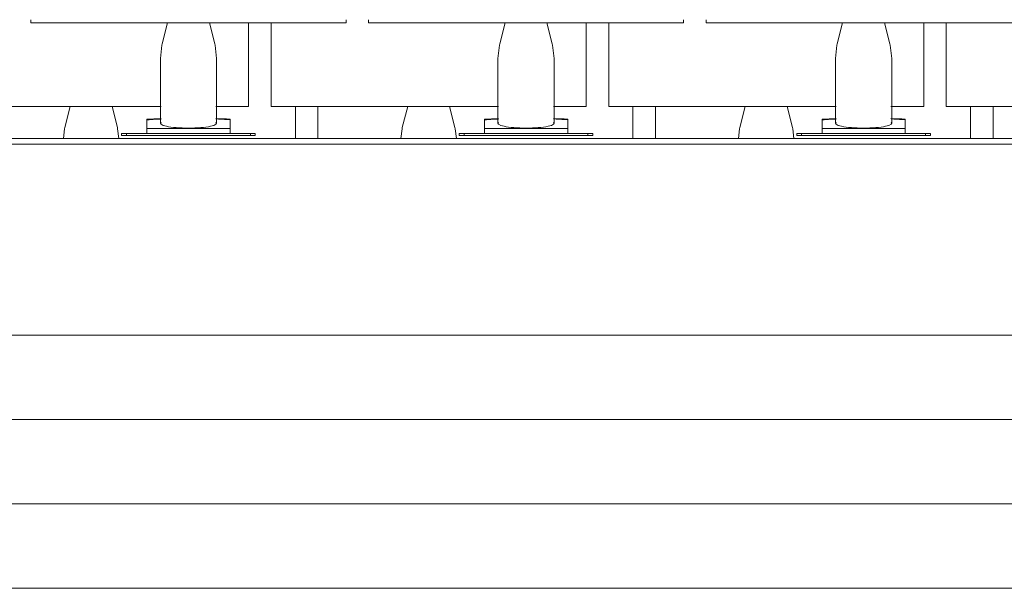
# Model space of a CAD drawing. Header units: metres. Extents: x 3.7 to 90.5, y -1.7 to 14.3.
# Tile 139 of 256: x 55.4 to 57.1, y -1.3 to -0.3. Entities that reach past the tile are written whole.
import ezdxf

# ---------------------------------------------------------------- set-up
doc = ezdxf.new("R2010")
doc.units = ezdxf.units.M
for name, color, linetype, lineweight in [('A-FLOR', 7, 'Continuous', 18), ('A-FLOR-MCUT', 7, 'Continuous', 18), ('I-FURN', 7, 'Continuous', 18)]:
    doc.layers.add(name, color=color, linetype=linetype, lineweight=lineweight)

# ---------------------------------------------------------------- blocks, each defined once
blk = doc.blocks.new('Furniture_Figueras-Seating_Smartseat_13011 - 13011-7113735-Corte 2')
at = {"layer": 'I-FURN'}
for points, knots in [([(61.751, -0.4834), (61.751, -0.4954), (61.751, -0.5151), (61.751, -0.5336), (61.751, -0.54)], [-0.376105, -0.376105, -0.376105, -0.376105, -0.2658746, -0.2084118, -0.2084118, -0.2084118, -0.2084118]), ([(61.791, -0.54), (61.791, -0.5336), (61.791, -0.5151), (61.791, -0.4954), (61.791, -0.4834)], [0.2084197, 0.2084197, 0.2084197, 0.2084197, 0.2658746, 0.3763045, 0.3763045, 0.3763045, 0.3763045]), ([(62.351, -0.4834), (62.351, -0.4954), (62.351, -0.5151), (62.351, -0.5336), (62.351, -0.54)], [-0.376105, -0.376105, -0.376105, -0.376105, -0.2658746, -0.2084118, -0.2084118, -0.2084118, -0.2084118]), ([(62.391, -0.54), (62.391, -0.5336), (62.391, -0.5151), (62.391, -0.4954), (62.391, -0.4834)], [0.2084197, 0.2084197, 0.2084197, 0.2084197, 0.2658746, 0.3763045, 0.3763045, 0.3763045, 0.3763045]), ([(62.951, -0.4834), (62.951, -0.4954), (62.951, -0.5151), (62.951, -0.5336), (62.951, -0.54)], [-0.376105, -0.376105, -0.376105, -0.376105, -0.2658746, -0.2084118, -0.2084118, -0.2084118, -0.2084118]), ([(62.991, -0.54), (62.991, -0.5336), (62.991, -0.5151), (62.991, -0.4954), (62.991, -0.4834)], [0.2084197, 0.2084197, 0.2084197, 0.2084197, 0.2658746, 0.3763045, 0.3763045, 0.3763045, 0.3763045])]:
    blk.add_open_spline(points, degree=3, knots=knots, dxfattribs=at)
blk = doc.blocks.new('Furniture_Figueras-Seating_Smartseat_13011 - 13011-6860599-Corte 2')
at = {"layer": 'I-FURN'}
for p, q in [((61.1078, -0.4835), (61.5121, -0.4835)), ((61.3505, -0.4835), (61.341, -0.5208)), ((61.4345, -0.5208), (61.425, -0.4835)), ((61.6096, -0.4835), (61.6678, -0.4835)), ((61.6398, -0.4835), (61.6678, -0.4835)), ((61.6678, -0.4835), (61.6678, -0.4778)), ((61.7078, -0.4778), (61.7078, -0.4835)), ((61.7078, -0.4835), (62.1121, -0.4835)), ((61.7078, -0.4835), (61.7358, -0.4835)), ((61.9505, -0.4835), (61.941, -0.5208)), ((62.0345, -0.5208), (62.025, -0.4835)), ((62.2096, -0.4835), (62.2678, -0.4835)), ((62.2398, -0.4835), (62.2678, -0.4835)), ((62.2678, -0.4835), (62.2678, -0.4778)), ((62.3078, -0.4778), (62.3078, -0.4835)), ((62.3078, -0.4835), (62.7121, -0.4835)), ((62.3078, -0.4835), (62.3358, -0.4835)), ((62.5505, -0.4835), (62.541, -0.5208)), ((62.6345, -0.5208), (62.625, -0.4835)), ((62.8096, -0.4835), (62.8678, -0.4835)), ((62.8398, -0.4835), (62.8678, -0.4835)), ((62.8678, -0.4835), (62.8678, -0.4778)), ((62.9078, -0.4778), (62.9078, -0.4835)), ((62.9078, -0.4835), (63.3121, -0.4835)), ((62.9078, -0.4835), (62.9358, -0.4835))]:
    blk.add_line(p, q, dxfattribs=at)
at = {"layer": 'I-FURN', "flags": 128}
for points in [[(61.3385, -0.54), (61.3405, -0.5231), (61.341, -0.5208)], [(61.437, -0.54), (61.435, -0.5231), (61.4345, -0.5208)], [(61.9385, -0.54), (61.9405, -0.5231), (61.941, -0.5208)], [(62.037, -0.54), (62.035, -0.5231), (62.0345, -0.5208)], [(62.5385, -0.54), (62.5405, -0.5231), (62.541, -0.5208)], [(62.637, -0.54), (62.635, -0.5231), (62.6345, -0.5208)]]:
    blk.add_lwpolyline(points, dxfattribs=at)
at = {"layer": 'I-FURN'}
for points, knots in [([(61.6678, -0.3346), (61.6678, -0.3459), (61.6678, -0.3751), (61.6678, -0.4142), (61.6678, -0.4519), (61.6678, -0.4778)], [-0.3685098, -0.3685098, -0.3685098, -0.3685098, -0.2658746, -0.1189851, 0, 0, 0, 0]), ([(61.7078, -0.4778), (61.7078, -0.4519), (61.7078, -0.4142), (61.7078, -0.3752), (61.7078, -0.346), (61.7078, -0.3347)], [0, 0, 0, 0, 0.1189851, 0.2658746, 0.3681796, 0.3681796, 0.3681796, 0.3681796]), ([(62.2678, -0.3346), (62.2678, -0.3459), (62.2678, -0.3751), (62.2678, -0.4142), (62.2678, -0.4519), (62.2678, -0.4778)], [-0.3685098, -0.3685098, -0.3685098, -0.3685098, -0.2658746, -0.1189851, 0, 0, 0, 0]), ([(62.3078, -0.4778), (62.3078, -0.4519), (62.3078, -0.4142), (62.3078, -0.3752), (62.3078, -0.346), (62.3078, -0.3347)], [0, 0, 0, 0, 0.1189851, 0.2658746, 0.3681796, 0.3681796, 0.3681796, 0.3681796]), ([(62.8678, -0.3346), (62.8678, -0.3459), (62.8678, -0.3751), (62.8678, -0.4142), (62.8678, -0.4519), (62.8678, -0.4778)], [-0.3685098, -0.3685098, -0.3685098, -0.3685098, -0.2658746, -0.1189851, 0, 0, 0, 0]), ([(62.9078, -0.4778), (62.9078, -0.4519), (62.9078, -0.4142), (62.9078, -0.3752), (62.9078, -0.346), (62.9078, -0.3347)], [0, 0, 0, 0, 0.1189851, 0.2658746, 0.3681796, 0.3681796, 0.3681796, 0.3681796])]:
    blk.add_open_spline(points, degree=3, knots=knots, dxfattribs=at)
blk = doc.blocks.new('Furniture_Figueras-Seating_Smartseat_13011 - 13011-7674538-Corte 2')
at = {"layer": 'I-FURN'}
for p, q in [((61.2809, -0.3289), (61.2809, -0.3346)), ((61.8409, -0.3346), (61.8409, -0.3289)), ((61.8809, -0.3289), (61.8809, -0.3346)), ((62.4409, -0.3346), (62.4409, -0.3289)), ((62.4809, -0.3289), (62.4809, -0.3346)), ((61.2809, -0.3346), (61.8409, -0.3346)), ((61.2809, -0.3346), (61.3089, -0.3346)), ((61.5236, -0.3346), (61.5141, -0.372)), ((61.6076, -0.372), (61.5981, -0.3346)), ((61.8129, -0.3346), (61.8409, -0.3346)), ((61.8809, -0.3346), (62.4409, -0.3346)), ((61.8809, -0.3346), (61.9089, -0.3346)), ((62.1236, -0.3346), (62.1141, -0.372)), ((62.2076, -0.372), (62.1981, -0.3346)), ((62.4129, -0.3346), (62.4409, -0.3346)), ((62.4809, -0.3346), (63.0409, -0.3346)), ((62.4809, -0.3346), (62.5089, -0.3346)), ((62.7236, -0.3346), (62.7141, -0.372)), ((62.8076, -0.372), (62.7981, -0.3346)), ((61.5109, -0.398), (61.5109, -0.513)), ((61.6109, -0.513), (61.6109, -0.398)), ((62.1109, -0.398), (62.1109, -0.513)), ((62.2109, -0.513), (62.2109, -0.398)), ((62.7109, -0.398), (62.7109, -0.513)), ((62.8109, -0.513), (62.8109, -0.398)), ((61.4871, -0.5226), (61.4871, -0.507)), ((61.6349, -0.5068), (61.6349, -0.5226)), ((62.0871, -0.5226), (62.0871, -0.507)), ((62.2349, -0.5068), (62.2349, -0.5226)), ((62.6871, -0.5226), (62.6871, -0.507)), ((62.8349, -0.5068), (62.8349, -0.5226)), ((61.4871, -0.5279), (61.4871, -0.5226)), ((61.4871, -0.5226), (61.6349, -0.5226)), ((61.6349, -0.5226), (61.6349, -0.5279)), ((62.0871, -0.5279), (62.0871, -0.5226)), ((62.0871, -0.5226), (62.2349, -0.5226)), ((62.2349, -0.5226), (62.2349, -0.5279)), ((62.6871, -0.5279), (62.6871, -0.5226)), ((62.6871, -0.5226), (62.8349, -0.5226)), ((62.8349, -0.5226), (62.8349, -0.5279)), ((61.442, -0.531), (61.442, -0.535)), ((61.4508, -0.531), (61.442, -0.531)), ((61.442, -0.535), (61.4508, -0.535)), ((61.4868, -0.531), (61.4508, -0.531)), ((61.4508, -0.535), (61.4508, -0.531)), ((61.4508, -0.535), (61.6709, -0.535)), ((61.4871, -0.5279), (61.4871, -0.531)), ((61.4871, -0.531), (61.4935, -0.531)), ((61.6311, -0.531), (61.4907, -0.531)), ((61.6283, -0.531), (61.6349, -0.531)), ((61.6349, -0.531), (61.6349, -0.5279)), ((61.6709, -0.531), (61.6352, -0.531)), ((61.6797, -0.531), (61.6709, -0.531)), ((61.6709, -0.531), (61.6709, -0.535)), ((61.6709, -0.535), (61.6797, -0.535)), ((61.6797, -0.535), (61.6797, -0.531)), ((62.042, -0.531), (62.042, -0.535)), ((62.0508, -0.531), (62.042, -0.531)), ((62.042, -0.535), (62.0508, -0.535)), ((62.0868, -0.531), (62.0508, -0.531)), ((62.0508, -0.535), (62.0508, -0.531)), ((62.0508, -0.535), (62.2709, -0.535)), ((62.0871, -0.5279), (62.0871, -0.531)), ((62.0871, -0.531), (62.0935, -0.531)), ((62.2311, -0.531), (62.0907, -0.531)), ((62.2283, -0.531), (62.2349, -0.531)), ((62.2349, -0.531), (62.2349, -0.5279)), ((62.2709, -0.531), (62.2352, -0.531)), ((62.2797, -0.531), (62.2709, -0.531)), ((62.2709, -0.531), (62.2709, -0.535)), ((62.2709, -0.535), (62.2797, -0.535)), ((62.2797, -0.535), (62.2797, -0.531)), ((62.642, -0.531), (62.642, -0.535)), ((62.6508, -0.531), (62.642, -0.531)), ((62.642, -0.535), (62.6508, -0.535)), ((62.6868, -0.531), (62.6508, -0.531)), ((62.6508, -0.535), (62.6508, -0.531)), ((62.6508, -0.535), (62.8709, -0.535)), ((62.6871, -0.5279), (62.6871, -0.531)), ((62.6871, -0.531), (62.6935, -0.531)), ((62.8311, -0.531), (62.6907, -0.531)), ((62.8283, -0.531), (62.8349, -0.531)), ((62.8349, -0.531), (62.8349, -0.5279)), ((62.8709, -0.531), (62.8352, -0.531)), ((62.8797, -0.531), (62.8709, -0.531)), ((62.8709, -0.531), (62.8709, -0.535)), ((62.8709, -0.535), (62.8797, -0.535)), ((62.8797, -0.535), (62.8797, -0.531))]:
    blk.add_line(p, q, dxfattribs=at)
at = {"layer": 'I-FURN', "flags": 128}
for points in [[(61.5109, -0.398), (61.5136, -0.3742), (61.5141, -0.372)], [(61.6109, -0.398), (61.6082, -0.3742), (61.6076, -0.372)], [(62.1109, -0.398), (62.1136, -0.3742), (62.1141, -0.372)], [(62.2109, -0.398), (62.2082, -0.3742), (62.2076, -0.372)], [(62.7109, -0.398), (62.7136, -0.3742), (62.7141, -0.372)], [(62.8109, -0.398), (62.8082, -0.3742), (62.8076, -0.372)]]:
    blk.add_lwpolyline(points, dxfattribs=at)
at = {"layer": 'I-FURN'}
for centre, start_param, end_param in [((61.5609, -0.513), 2.917193, 4.712389), ((61.5609, -0.513), 4.712389, 6.507585), ((62.1609, -0.513), 2.917193, 4.712389), ((62.1609, -0.513), 4.712389, 6.507585), ((62.7609, -0.513), 2.917193, 4.712389), ((62.7609, -0.513), 4.712389, 6.507585)]:
    blk.add_ellipse(centre, major_axis=(0.05, 0), ratio=0.173648, start_param=start_param, end_param=end_param, dxfattribs=at)
for points in [[(61.4871, -0.5059), (61.4954, -0.5054), (61.5037, -0.5051), (61.5121, -0.5048)], [(61.4871, -0.507), (61.4871, -0.5067), (61.4871, -0.5063), (61.4871, -0.506), (61.4871, -0.5059)], [(61.6096, -0.5047), (61.6181, -0.505), (61.6265, -0.5053), (61.6349, -0.5057)], [(61.6349, -0.5057), (61.6349, -0.5058), (61.6349, -0.5061), (61.6349, -0.5066), (61.6349, -0.5068)], [(62.0871, -0.5059), (62.0954, -0.5054), (62.1037, -0.5051), (62.1121, -0.5048)], [(62.0871, -0.507), (62.0871, -0.5067), (62.0871, -0.5063), (62.0871, -0.506), (62.0871, -0.5059)], [(62.2096, -0.5047), (62.2181, -0.505), (62.2265, -0.5053), (62.2349, -0.5057)], [(62.2349, -0.5057), (62.2349, -0.5058), (62.2349, -0.5061), (62.2349, -0.5066), (62.2349, -0.5068)], [(62.6871, -0.5059), (62.6954, -0.5054), (62.7037, -0.5051), (62.7121, -0.5048)], [(62.6871, -0.507), (62.6871, -0.5067), (62.6871, -0.5063), (62.6871, -0.506), (62.6871, -0.5059)], [(62.8096, -0.5047), (62.8181, -0.505), (62.8265, -0.5053), (62.8349, -0.5057)], [(62.8349, -0.5057), (62.8349, -0.5058), (62.8349, -0.5061), (62.8349, -0.5066), (62.8349, -0.5068)]]:
    blk.add_open_spline(points, degree=3, dxfattribs=at)
for points, knots in [([(61.5121, -0.5055), (61.5088, -0.5056), (61.5003, -0.5061), (61.492, -0.5066), (61.4871, -0.507)], [0.8252132, 0.8252132, 0.8252132, 0.8252132, 0.8928571, 1, 1, 1, 1]), ([(61.6349, -0.5068), (61.6282, -0.5063), (61.6198, -0.5058), (61.6112, -0.5054), (61.6097, -0.5053)], [0, 0, 0, 0, 0.1428571, 0.1751962, 0.1751962, 0.1751962, 0.1751962]), ([(62.1121, -0.5055), (62.1088, -0.5056), (62.1003, -0.5061), (62.092, -0.5066), (62.0871, -0.507)], [0.8252132, 0.8252132, 0.8252132, 0.8252132, 0.8928571, 1, 1, 1, 1]), ([(62.2349, -0.5068), (62.2282, -0.5063), (62.2198, -0.5058), (62.2112, -0.5054), (62.2097, -0.5053)], [0, 0, 0, 0, 0.1428571, 0.1751962, 0.1751962, 0.1751962, 0.1751962]), ([(62.7121, -0.5055), (62.7088, -0.5056), (62.7003, -0.5061), (62.692, -0.5066), (62.6871, -0.507)], [0.8252132, 0.8252132, 0.8252132, 0.8252132, 0.8928571, 1, 1, 1, 1]), ([(62.8349, -0.5068), (62.8282, -0.5063), (62.8198, -0.5058), (62.8112, -0.5054), (62.8097, -0.5053)], [0, 0, 0, 0, 0.1428571, 0.1751962, 0.1751962, 0.1751962, 0.1751962])]:
    blk.add_open_spline(points, degree=3, knots=knots, dxfattribs=at)
blk = doc.blocks.new('4 GRE - ESCOLA DE CINEMA E AUDIOVISUAL CINE REX R07_rvt-2-Corte 2')
at = {"layer": 'A-FLOR'}
for p, q in [((67.8826, -0.54), (54.8415, -0.54)), ((54.8415, -0.89), (67.8826, -0.89)), ((67.8826, -1.04), (54.8415, -1.04)), ((67.8826, -1.19), (54.8415, -1.19)), ((67.8826, -1.34), (54.8462, -1.34))]:
    blk.add_line(p, q, dxfattribs=at)
at = {"layer": 'A-FLOR-MCUT'}
blk.add_line((67.8826, -0.55), (54.8415, -0.55), dxfattribs=at)
at = {"layer": 'I-FURN', "lineweight": 18}
for name in ['Furniture_Figueras-Seating_Smartseat_13011 - 13011-7674538-Corte 2', 'Furniture_Figueras-Seating_Smartseat_13011 - 13011-6860599-Corte 2', 'Furniture_Figueras-Seating_Smartseat_13011 - 13011-7113735-Corte 2']:
    blk.add_blockref(name, (0, 0), dxfattribs=at)

msp = doc.modelspace()

# ---------------------------------------------------------------- block references
at = {"lineweight": 5}
msp.add_blockref('4 GRE - ESCOLA DE CINEMA E AUDIOVISUAL CINE REX R07_rvt-2-Corte 2', (-5.888, 0), dxfattribs=at)

doc.saveas('drawing.dxf')
